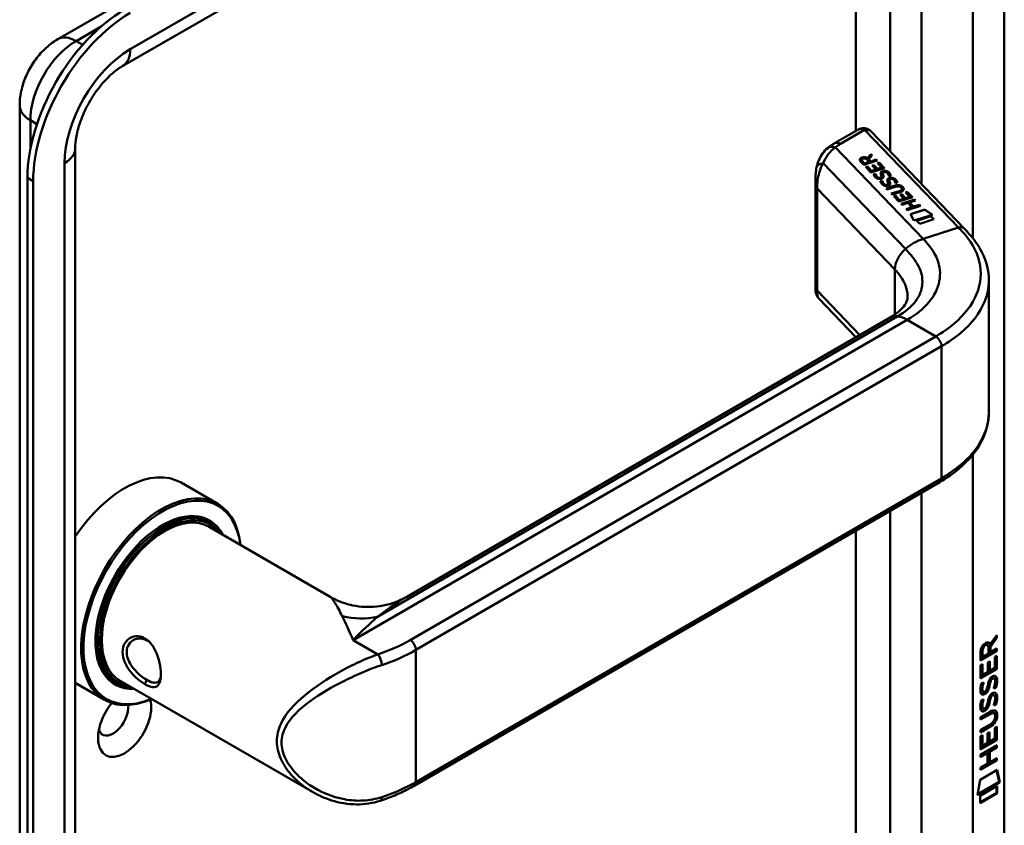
# Model space of a CAD drawing. Header units: millimetres. Extents: x 20 to 833, y 20 to 574.
# Tile 3 of 7: x 350 to 399, y 131 to 171. Entities that reach past the tile are written whole.
import ezdxf

# ---------------------------------------------------------------- set-up
doc = ezdxf.new("R2010")
doc.units = ezdxf.units.MM
doc.header["$LTSCALE"] = 2
doc.layers.add('Sichtbare Kanten(DIN)', color=7, linetype='Continuous', lineweight=50)
doc.layers.add('Sichtbare tangentiale Kanten(DIN)', color=7, linetype='Continuous', lineweight=50)

msp = doc.modelspace()

# ---------------------------------------------------------------- linework, layer by layer
at = {"layer": 'Sichtbare Kanten(DIN)'}
for p, q in [((352.276, 169.586), (390.742, 191.795)), ((355.49, 168.264), (393.957, 190.473)), ((399.138, 123.038), (399.138, 190.317)), ((350.386, 99.033), (350.386, 166.312)), ((391.881, 165.102), (390.733, 164.439)), ((397.155, 160.218), (392.544, 165.021)), ((353.137, 96.91), (353.137, 164.189)), ((392.359, 163.707), (392.536, 163.903)), ((392.359, 163.701), (392.536, 163.896)), ((392.592, 163.845), (392.423, 163.658)), ((392.536, 163.903), (392.592, 163.845)), ((392.536, 163.903), (392.536, 163.896)), ((392.536, 163.896), (392.589, 163.841)), ((392.182, 163.364), (392.013, 163.54)), ((392.072, 163.615), (392.072, 163.608)), ((392.1, 163.561), (392.214, 163.441)), ((392.1, 163.554), (392.214, 163.434)), ((392.849, 163.577), (392.182, 163.364)), ((392.214, 163.441), (392.452, 163.517)), ((392.214, 163.434), (392.452, 163.51)), ((392.214, 163.441), (392.214, 163.434)), ((392.452, 163.517), (392.337, 163.637)), ((392.359, 163.707), (392.359, 163.701)), ((392.423, 163.658), (392.533, 163.543)), ((392.423, 163.658), (392.423, 163.651)), ((392.423, 163.651), (392.533, 163.537)), ((392.452, 163.517), (392.452, 163.51)), ((392.533, 163.543), (392.8, 163.628)), ((392.533, 163.537), (392.8, 163.622)), ((392.533, 163.543), (392.533, 163.537)), ((392.589, 163.334), (392.671, 163.36)), ((392.776, 163.139), (392.589, 163.334)), ((392.594, 163.329), (392.671, 163.354)), ((392.671, 163.36), (392.858, 163.165)), ((392.671, 163.36), (392.671, 163.354)), ((392.671, 163.354), (392.858, 163.159)), ((392.8, 163.628), (392.849, 163.577)), ((392.8, 163.628), (392.8, 163.622)), ((392.8, 163.622), (392.844, 163.575)), ((392.859, 163.456), (392.94, 163.482)), ((393.072, 163.234), (392.859, 163.456)), ((392.864, 163.451), (392.94, 163.475)), ((392.94, 163.482), (393.202, 163.209)), ((392.94, 163.482), (392.94, 163.475)), ((392.94, 163.475), (393.197, 163.208)), ((392.276, 163.266), (392.357, 163.292)), ((392.535, 162.996), (392.276, 163.266)), ((392.281, 163.261), (392.357, 163.285)), ((392.357, 163.292), (392.568, 163.073)), ((392.357, 163.292), (392.357, 163.285)), ((392.357, 163.285), (392.568, 163.066)), ((393.202, 163.209), (392.535, 162.996)), ((392.568, 163.073), (392.776, 163.139)), ((392.568, 163.066), (392.776, 163.133)), ((392.568, 163.073), (392.568, 163.066)), ((392.675, 162.905), (392.767, 162.916)), ((392.676, 162.898), (392.767, 162.91)), ((392.767, 162.916), (392.767, 162.91)), ((392.776, 163.139), (392.776, 163.133)), ((392.858, 163.165), (393.072, 163.234)), ((392.858, 163.159), (393.072, 163.227)), ((392.858, 163.165), (392.858, 163.159)), ((393.072, 163.234), (393.072, 163.227)), ((393.112, 162.955), (393.112, 162.948)), ((393.125, 162.9), (393.125, 162.893)), ((393.14, 162.869), (393.14, 162.863)), ((393.164, 163.008), (393.162, 163.007)), ((350.772, 162.72), (350.772, 95.44)), ((351.054, 162.556), (351.054, 95.277)), ((389.789, 162.654), (389.789, 157.183)), ((392.894, 162.74), (392.898, 162.738)), ((392.894, 162.733), (392.898, 162.732)), ((393.005, 162.562), (393.097, 162.573)), ((393.005, 162.555), (393.097, 162.567)), ((393.064, 162.77), (393.064, 162.763)), ((393.066, 162.787), (393.066, 162.78)), ((393.066, 162.778), (393.066, 162.781)), ((393.066, 162.771), (393.066, 162.775)), ((393.097, 162.573), (393.097, 162.567)), ((393.223, 162.397), (393.227, 162.395)), ((393.223, 162.391), (393.227, 162.389)), ((393.393, 162.427), (393.393, 162.421)), ((393.395, 162.435), (393.395, 162.438)), ((393.395, 162.429), (393.395, 162.432)), ((393.396, 162.444), (393.396, 162.437)), ((393.414, 162.815), (393.414, 162.809)), ((393.441, 162.612), (393.441, 162.605)), ((393.455, 162.557), (393.455, 162.55)), ((393.469, 162.527), (393.469, 162.52)), ((393.494, 162.665), (393.491, 162.664)), ((393.743, 162.472), (393.743, 162.466)), ((393.292, 162.208), (393.675, 162.331)), ((393.34, 162.157), (393.292, 162.208)), ((393.296, 162.203), (393.675, 162.324)), ((393.73, 162.282), (393.34, 162.157)), ((393.542, 161.948), (393.931, 162.072)), ((393.59, 161.897), (393.542, 161.948)), ((393.547, 161.943), (393.931, 162.066)), ((393.974, 162.02), (393.59, 161.897)), ((393.978, 161.888), (394.059, 161.914)), ((394.165, 161.694), (393.978, 161.888)), ((393.982, 161.883), (394.059, 161.908)), ((394.037, 162.242), (394.035, 162.243)), ((394.059, 161.914), (394.246, 161.72)), ((394.059, 161.914), (394.059, 161.908)), ((394.059, 161.908), (394.246, 161.713)), ((394.069, 162.178), (394.069, 162.172)), ((394.247, 162.01), (394.328, 162.036)), ((394.46, 161.788), (394.247, 162.01)), ((394.252, 162.005), (394.328, 162.029)), ((394.328, 162.036), (394.59, 161.763)), ((394.328, 162.036), (394.328, 162.029)), ((394.328, 162.029), (394.585, 161.762)), ((393.664, 161.82), (393.746, 161.846)), ((393.923, 161.55), (393.664, 161.82)), ((393.669, 161.815), (393.746, 161.839)), ((393.746, 161.846), (393.956, 161.627)), ((393.746, 161.846), (393.746, 161.839)), ((393.746, 161.839), (393.956, 161.62)), ((394.59, 161.763), (393.923, 161.55)), ((393.956, 161.627), (394.165, 161.694)), ((393.956, 161.62), (394.165, 161.687)), ((393.956, 161.627), (393.956, 161.62)), ((394.026, 161.443), (394.692, 161.656)), ((394.074, 161.392), (394.026, 161.443)), ((394.031, 161.438), (394.692, 161.65)), ((394.364, 161.485), (394.074, 161.392)), ((394.165, 161.694), (394.165, 161.687)), ((394.246, 161.72), (394.46, 161.788)), ((394.246, 161.713), (394.46, 161.782)), ((394.246, 161.72), (394.246, 161.713)), ((394.566, 161.275), (394.364, 161.485)), ((394.741, 161.606), (394.447, 161.512)), ((394.447, 161.512), (394.649, 161.302)), ((394.447, 161.512), (394.447, 161.505)), ((394.447, 161.505), (394.649, 161.295)), ((394.46, 161.788), (394.46, 161.782)), ((394.649, 161.302), (394.943, 161.396)), ((394.649, 161.295), (394.943, 161.389)), ((394.692, 161.656), (394.741, 161.606)), ((394.692, 161.656), (394.692, 161.65)), ((394.692, 161.65), (394.736, 161.604)), ((394.943, 161.396), (394.991, 161.345)), ((394.943, 161.396), (394.943, 161.389)), ((394.943, 161.389), (394.987, 161.344)), ((394.276, 161.183), (394.566, 161.275)), ((394.325, 161.132), (394.276, 161.183)), ((394.281, 161.178), (394.566, 161.269)), ((394.991, 161.345), (394.325, 161.132)), ((394.495, 160.932), (395.196, 161.156)), ((394.664, 160.611), (394.495, 160.932)), ((394.498, 160.926), (395.196, 161.15)), ((394.566, 161.275), (394.566, 161.269)), ((394.649, 161.302), (394.649, 161.295)), ((395.577, 160.903), (394.664, 160.611)), ((395.196, 161.156), (395.577, 160.903)), ((395.196, 161.156), (395.196, 161.15)), ((395.196, 161.15), (395.57, 160.901)), ((394.808, 160.606), (395.507, 160.83)), ((394.956, 160.453), (394.808, 160.606)), ((394.813, 160.601), (395.507, 160.824)), ((395.655, 160.676), (394.956, 160.453)), ((395.507, 160.83), (395.655, 160.676)), ((395.507, 160.83), (395.507, 160.824)), ((395.507, 160.824), (395.65, 160.675)), ((398.369, 157.611), (398.369, 151.122)), ((389.958, 156.755), (391.794, 154.843)), ((369.555, 142.003), (393.488, 155.821)), ((358.38, 147.647), (360.19, 146.602)), ((369.922, 132.653), (395.944, 147.676)), ((359.634, 145.769), (359.803, 145.671)), ((359.76, 145.465), (365.765, 141.997)), ((398.731, 139.99), (398.408, 139.556)), ((398.435, 139.654), (398.773, 140.107)), ((398.773, 139.965), (398.45, 139.532)), ((398.731, 140.05), (398.731, 139.99)), ((398.731, 139.99), (398.773, 139.965)), ((398.773, 140.107), (398.773, 139.965)), ((398.266, 139.641), (398.308, 139.617)), ((398.351, 139.197), (398.351, 139.487)), ((398.393, 139.678), (398.435, 139.654)), ((398.408, 139.556), (398.45, 139.532)), ((398.408, 139.556), (398.408, 139.279)), ((398.45, 139.532), (398.45, 139.254)), ((398.45, 139.254), (398.773, 139.44)), ((398.773, 139.44), (398.773, 139.316)), ((398.773, 139.316), (397.964, 138.85)), ((397.964, 138.85), (397.965, 139.279)), ((398.73, 139.34), (397.965, 138.899)), ((398.021, 139.346), (398.021, 139.056)), ((398.021, 139.056), (398.063, 139.031)), ((398.064, 139.321), (398.063, 139.031)), ((398.063, 139.031), (398.351, 139.197)), ((398.408, 139.279), (398.45, 139.254)), ((398.674, 139.028), (398.773, 139.085)), ((398.674, 138.49), (398.674, 139.028)), ((398.731, 139.416), (398.73, 139.34)), ((398.73, 139.34), (398.773, 139.316)), ((398.73, 139.06), (398.73, 138.448)), ((398.773, 139.085), (398.772, 138.424)), ((397.964, 138.612), (398.063, 138.669)), ((397.964, 137.957), (397.964, 138.612)), ((398.02, 138.645), (398.02, 138.162)), ((398.063, 138.669), (398.062, 138.137)), ((398.315, 138.283), (398.316, 138.756)), ((398.316, 138.756), (398.414, 138.813)), ((398.372, 138.788), (398.372, 138.365)), ((398.414, 138.813), (398.414, 138.34)), ((398.414, 138.34), (398.674, 138.49)), ((398.73, 138.448), (397.964, 138.006)), ((398.772, 138.424), (397.964, 137.957)), ((398.02, 138.162), (398.062, 138.137)), ((398.062, 138.137), (398.315, 138.283)), ((398.372, 138.365), (398.414, 138.34)), ((398.515, 137.973), (398.512, 137.971)), ((398.515, 137.973), (398.558, 137.949)), ((398.595, 137.98), (398.637, 137.956)), ((398.73, 138.448), (398.772, 138.424)), ((353.137, 137.741), (354.59, 136.902)), ((355.034, 137.801), (355.203, 137.703)), ((355.36, 137.844), (364.884, 132.345)), ((398.012, 137.733), (398.108, 137.755)), ((398.369, 137.647), (398.411, 137.622)), ((398.383, 137.719), (398.425, 137.695)), ((398.435, 137.889), (398.478, 137.864)), ((398.558, 137.949), (398.555, 137.947)), ((398.674, 137.52), (398.716, 137.495)), ((364.885, 137.425), (364.885, 137.425)), ((398.026, 137.354), (398.028, 137.35)), ((398.053, 137.32), (398.095, 137.296)), ((398.068, 137.33), (398.07, 137.325)), ((398.261, 137.41), (398.264, 137.417)), ((398.435, 137.057), (398.477, 137.032)), ((398.515, 137.141), (398.512, 137.139)), ((398.515, 137.141), (398.557, 137.117)), ((398.557, 137.117), (398.554, 137.115)), ((398.594, 137.148), (398.637, 137.124)), ((398.012, 136.901), (398.108, 136.923)), ((398.025, 136.522), (398.027, 136.518)), ((398.261, 136.578), (398.264, 136.585)), ((398.368, 136.814), (398.411, 136.79)), ((398.382, 136.887), (398.425, 136.863)), ((398.673, 136.688), (398.716, 136.663)), ((397.962, 136.046), (398.428, 136.314)), ((398.392, 136.219), (397.962, 135.972)), ((398.435, 136.195), (397.962, 135.923)), ((397.962, 135.923), (397.962, 136.046)), ((398.052, 136.488), (398.095, 136.464)), ((398.067, 136.498), (398.069, 136.493)), ((398.586, 136.26), (398.629, 136.235)), ((398.684, 136.082), (398.684, 136.085)), ((397.962, 135.414), (398.434, 135.686)), ((398.385, 135.583), (397.962, 135.34)), ((398.427, 135.559), (397.962, 135.291)), ((398.672, 135.52), (398.77, 135.577)), ((398.728, 135.552), (398.727, 134.94)), ((398.77, 135.577), (398.77, 134.915)), ((397.961, 134.449), (397.962, 135.104)), ((397.962, 135.291), (397.962, 135.414)), ((397.962, 135.104), (398.06, 135.161)), ((398.018, 135.136), (398.018, 134.654)), ((398.06, 135.161), (398.06, 134.629)), ((398.313, 135.248), (398.412, 135.305)), ((398.313, 134.775), (398.313, 135.248)), ((398.369, 135.28), (398.369, 134.856)), ((398.412, 135.305), (398.412, 134.832)), ((398.671, 134.982), (398.672, 135.52)), ((398.727, 134.94), (397.961, 134.498)), ((398.77, 134.915), (397.961, 134.449)), ((397.961, 134.19), (398.769, 134.656)), ((398.018, 134.654), (398.06, 134.629)), ((398.06, 134.629), (398.313, 134.775)), ((398.369, 134.856), (398.412, 134.832)), ((398.727, 134.557), (398.371, 134.352)), ((398.412, 134.832), (398.671, 134.982)), ((398.727, 134.94), (398.77, 134.915)), ((398.727, 134.631), (398.727, 134.557)), ((398.727, 134.557), (398.769, 134.533)), ((398.769, 134.656), (398.769, 134.533)), ((398.27, 134.294), (397.961, 134.115)), ((398.312, 134.269), (397.961, 134.067)), ((397.961, 134.067), (397.961, 134.19)), ((398.27, 134.294), (398.312, 134.269)), ((398.312, 133.76), (398.312, 134.269)), ((398.371, 134.352), (398.37, 133.843)), ((398.371, 134.352), (398.413, 134.327)), ((398.769, 134.533), (398.413, 134.327)), ((398.413, 134.327), (398.413, 133.818)), ((398.726, 133.925), (397.96, 133.483)), ((398.769, 133.9), (397.96, 133.434)), ((397.96, 133.558), (398.312, 133.76)), ((398.37, 133.843), (398.413, 133.818)), ((398.413, 133.818), (398.769, 134.024)), ((398.726, 133.999), (398.726, 133.925)), ((398.726, 133.925), (398.769, 133.9)), ((398.769, 134.024), (398.769, 133.9)), ((397.94, 132.951), (398.79, 133.441)), ((397.96, 133.434), (397.96, 133.558)), ((398.757, 133.422), (398.875, 132.842)), ((398.79, 133.441), (398.917, 132.818)), ((397.81, 132.179), (397.94, 132.951)), ((398.917, 132.818), (397.81, 132.179)), ((398.875, 132.842), (397.819, 132.234)), ((397.94, 132.161), (398.788, 132.65)), ((398.745, 132.625), (398.745, 132.301)), ((398.788, 132.65), (398.787, 132.277)), ((398.875, 132.842), (398.917, 132.818)), ((398.745, 132.301), (397.94, 131.837)), ((398.787, 132.277), (397.94, 131.788)), ((397.94, 131.788), (397.94, 132.161)), ((398.745, 132.301), (398.787, 132.277))]:
    msp.add_line(p, q, dxfattribs=at)
for centre, major_axis, ratio, start_param, end_param in [((355.58, 165.496), (-3.4, -5.889), 0.57735, 3.926991, 5.497787), ((355.863, 165.333), (-3.4, -5.889), 0.57735, 3.926991, 5.497787), ((392.081, 164.524), (0.076, -0.62), 0.711531, 3.432786, 3.435595), ((392.474, 163.545), (-0.402, 0.079), 0.327189, 5.747132, 6.719877), ((392.474, 163.538), (-0.402, 0.079), 0.327189, 0.064188, 0.436691), ((392.16, 163.43), (0.291, 0.194), 0.851523, 0.416586, 1.247393), ((392.16, 163.423), (0.291, 0.194), 0.851523, 0.416586, 1.247393), ((393.229, 162.732), (0.036, -0.282), 0.791174, 2.749903, 3.271291), ((392.786, 163.253), (0.188, -0.522), 0.372865, 5.863656, 5.924616), ((392.786, 163.247), (0.188, -0.522), 0.372865, 5.863656, 5.924616), ((392.965, 162.903), (-0.024, -0.177), 0.940158, 6.012779, 6.473073), ((392.965, 162.896), (-0.024, -0.177), 0.940158, 6.012779, 6.473073), ((393.049, 162.777), (-0.0068, -0.0258), 0.611199, 1.463345, 1.771423), ((393.049, 162.77), (-0.0068, -0.0258), 0.611199, 1.463345, 1.771423), ((393.103, 162.95), (-0.198, 0.562), 0.357801, 2.741501, 2.800642), ((393.103, 162.944), (-0.198, 0.562), 0.357801, 2.741501, 2.800642), ((393.295, 162.561), (0.027, 0.178), 0.935563, 2.890878, 3.348709), ((393.295, 162.555), (0.027, 0.178), 0.935563, 2.890878, 3.348709), ((393.378, 162.434), (0.0068, 0.0258), 0.611199, 4.604937, 4.913015), ((393.378, 162.427), (0.0068, 0.0258), 0.611199, 4.604937, 4.913015), ((393.558, 162.389), (-0.036, 0.282), 0.791755, 5.890904, 6.412597), ((393.39, 161.416), (0.7, 0.879), 0.508581, 6.215857, 6.934321), ((393.39, 161.41), (0.7, 0.879), 0.508581, 6.215857, 6.934321), ((386.005, 163.16), (8.063, -0.989), 0.081551, 6.108, 6.382933), ((386.005, 163.154), (8.063, -0.989), 0.081551, 6.108, 6.293185), ((392.479, 162.365), (1.686, -0.201), 0.222741, 5.829043, 6.547383), ((392.479, 162.358), (1.686, -0.201), 0.222741, 0.035067, 0.264197), ((394.188, 154.608), (-0.7, 1.212), 0.57735, 6.279195, 6.283185), ((355.58, 142.797), (2.8, 4.85), 0.57735, 0, 1.450145), ((357.39, 141.752), (2.8, 4.85), 0.57735, 5.616239, 10.091724), ((357.447, 141.719), (-2.76, -4.78), 0.57735, 2.493276, 6.931502), ((395.744, 148.023), (0.2, -0.346), 0.57735, 0, 0.006219), ((357.447, 141.719), (2.34, 4.053), 0.57735, 5.935521, 9.772443), ((357.503, 141.687), (2.3, 3.984), 0.57735, 5.987222, 9.720741), ((357.56, 141.654), (-2.2, -3.811), 0.57735, 3.141593, 6.283185), ((357.56, 141.654), (-2.26, -3.914), 0.57735, 2.910651, 6.514127), ((357.418, 141.736), (2.32, 4.018), 0.57735, 6.027433, 7.064282), ((357.334, 141.785), (2.3, 3.984), 0.57735, 0, 0.220052), ((357.277, 141.817), (2.32, 4.018), 0.57735, 6.145982, 6.252702), ((357.418, 141.736), (-2.32, -4.018), 0.57735, 5.502088, 6.538938), ((398.355, 139.286), (-0.175, 0.346), 0.819444, 0.044165, 1.01691), ((398.397, 139.261), (-0.175, 0.346), 0.819444, 0.044165, 1.01691), ((398.003, 139.008), (-0.368, -0.732), 0.34929, 2.798951, 3.629759), ((397.961, 139.032), (-0.368, -0.732), 0.34929, 2.798951, 3.03581), ((355.863, 142.634), (1.91, 3.308), 0.57735, 3.784705, 3.784751), ((355.863, 142.634), (1.91, 3.308), 0.57735, 3.867347, 3.867367), ((357.334, 141.785), (-2.3, -3.984), 0.57735, 6.063133, 6.283185), ((357.22, 141.85), (-1.91, -3.308), 0.57735, 0.237024, 0.237107), ((398.329, 137.315), (-0.258, -0.67), 0.280159, 3.097672, 3.459563), ((398.371, 137.29), (-0.258, -0.67), 0.280159, 2.938175, 3.459563), ((357.277, 141.817), (-2.32, -4.018), 0.57735, 0.030483, 0.137203), ((357.277, 141.817), (-2.32, -4.018), 0.57735, 0.558637, 0.558683), ((357.56, 141.654), (-2.2, -3.811), 0.57735, 0.463638, 0.463742), ((357.56, 141.654), (-2.26, -3.914), 0.57735, 0.516851, 0.516919), ((357.503, 141.687), (2.3, 3.984), 0.57735, 3.689481, 3.689522), ((357.447, 141.719), (2.34, 4.053), 0.57735, 3.718053, 3.718072), ((357.447, 141.719), (2.34, 4.053), 0.57735, 3.896275, 3.896288), ((357.503, 141.687), (2.3, 3.984), 0.57735, 3.878564, 3.878577), ((357.56, 141.654), (-2.26, -3.914), 0.57735, 0.718717, 0.71873), ((398.384, 138.577), (-0.327, -1.256), 0.153171, 6.026615, 6.087575), ((398.236, 137.735), (-0.178, -0.418), 0.325758, 6.002571, 6.243644), ((398.426, 138.553), (-0.327, -1.256), 0.153171, 6.026615, 6.087575), ((398.279, 137.711), (-0.178, -0.418), 0.325758, 6.002571, 6.462865), ((398.245, 137.408), (-0.0284, -0.0613), 0.214041, 1.386578, 1.694656), ((398.329, 136.483), (-0.258, -0.669), 0.280374, 3.097643, 3.459802), ((398.371, 136.459), (-0.258, -0.669), 0.280374, 2.938109, 3.459802), ((355.58, 135.775), (-0.93, -1.611), 0.57735, 4.427919, 8.907471), ((355.014, 136.102), (-0.53, -0.918), 0.57735, 5.827281, 8.770136), ((398.407, 137.84), (-0.352, -1.35), 0.146604, 6.036999, 6.09614), ((398.238, 136.908), (-0.18, -0.422), 0.324198, 6.004367, 6.244154), ((398.45, 137.815), (-0.352, -1.35), 0.146604, 6.036999, 6.09614), ((398.244, 136.576), (-0.0284, -0.0613), 0.214041, 1.386578, 1.694656), ((398.28, 136.883), (-0.18, -0.422), 0.324198, 6.004367, 6.462199), ((397.306, 136.49), (1.388, -0.568), 0.642788, 5.820817, 6.539156), ((397.348, 136.465), (1.388, -0.568), 0.642788, 5.820817, 6.539156), ((397.347, 134.164), (1.355, 2.199), 0.216474, 5.945573, 6.664037), ((392.056, 138.734), (6.595, -2.821), 0.235363, 6.108423, 6.383356), ((397.305, 134.188), (1.355, 2.199), 0.216474, 5.945573, 6.245566), ((368.118, 132.292), (0.125, -0.38), 0.405066, 6.28053, 6.283185)]:
    msp.add_ellipse(centre, major_axis=major_axis, ratio=ratio, start_param=start_param, end_param=end_param, dxfattribs=at)
for points, knots in [([(350.386, 166.312), (350.386, 166.595), (350.423, 166.862), (350.546, 167.372), (350.633, 167.615), (350.848, 168.08), (350.976, 168.302), (351.271, 168.72), (351.438, 168.917), (351.818, 169.279), (352.031, 169.444), (352.276, 169.586)], [3.141593, 3.141593, 3.141593, 3.141593, 3.455752, 3.455752, 3.769911, 3.769911, 4.08407, 4.08407, 4.39823, 4.39823, 4.712389, 4.712389, 4.712389, 4.712389]), ([(353.137, 164.189), (353.137, 164.36), (353.155, 164.561), (353.238, 165.016), (353.307, 165.271), (353.499, 165.806), (353.624, 166.087), (353.922, 166.635), (354.096, 166.902), (354.466, 167.386), (354.662, 167.602), (355.043, 167.959), (355.228, 168.101), (355.428, 168.228), (355.459, 168.247), (355.49, 168.264)], [3.141593, 3.141593, 3.141593, 3.141593, 3.374304, 3.374304, 3.622285, 3.622285, 3.88278, 3.88278, 4.148781, 4.148781, 4.411918, 4.411918, 4.663938, 4.663938, 4.712389, 4.712389, 4.712389, 4.712389]), ([(391.896, 165.11), (391.955, 165.142), (392.02, 165.166), (392.153, 165.186), (392.221, 165.183), (392.33, 165.159), (392.375, 165.142), (392.415, 165.119)], [0.0040353, 0.0040353, 0.0040353, 0.0040353, 0.0551146, 0.0551146, 0.1050799, 0.1050799, 0.1401043, 0.1401043, 0.1401043, 0.1401043]), ([(392.422, 165.116), (392.43, 165.111), (392.439, 165.106), (392.455, 165.095), (392.463, 165.09), (392.48, 165.078), (392.488, 165.072), (392.504, 165.058), (392.512, 165.051), (392.528, 165.037), (392.536, 165.029), (392.544, 165.021)], [6.2831853, 6.2831853, 6.2831853, 6.2831853, 6.3390358, 6.3390358, 6.3948864, 6.3948864, 6.4507369, 6.4507369, 6.5065875, 6.5065875, 6.562438, 6.562438, 6.562438, 6.562438]), ([(390.733, 164.439), (390.709, 164.425), (390.685, 164.41), (390.637, 164.381), (390.613, 164.365), (390.566, 164.334), (390.543, 164.318), (390.498, 164.286), (390.476, 164.269), (390.432, 164.235), (390.41, 164.217), (390.389, 164.2)], [1.5707963, 1.5707963, 1.5707963, 1.5707963, 1.6075273, 1.6075273, 1.6442583, 1.6442583, 1.6809892, 1.6809892, 1.7177202, 1.7177202, 1.7544512, 1.7544512, 1.7544512, 1.7544512]), ([(389.846, 163.248), (389.9, 163.491), (389.998, 163.727), (390.213, 164.028), (390.297, 164.121), (390.392, 164.201)], [0.0015646, 0.0015646, 0.0015646, 0.0015646, 0.2083672, 0.2083672, 0.3123498, 0.3123498, 0.3123498, 0.3123498]), ([(389.789, 162.659), (389.789, 162.756), (389.792, 162.85), (389.809, 163.045), (389.823, 163.145), (389.844, 163.242)], [0, 0, 0, 0, 0.0730731, 0.0730731, 0.1547695, 0.1547695, 0.1547695, 0.1547695]), ([(393.73, 162.282), (393.765, 162.293), (393.804, 162.303), (393.866, 162.308), (393.887, 162.308), (393.929, 162.302), (393.948, 162.298), (393.985, 162.283), (394.001, 162.273), (394.023, 162.256), (394.029, 162.25), (394.035, 162.243)], [0, 0, 0, 0, 0.03013076, 0.03013076, 0.04643109, 0.04643109, 0.06207275, 0.06207275, 0.07997439, 0.07997439, 0.08929735, 0.08929735, 0.08929735, 0.08929735]), ([(397.153, 160.219), (397.493, 159.865), (397.821, 159.468), (398.252, 158.607), (398.369, 158.13), (398.369, 157.661)], [0, 0, 0, 0, 0.524809, 0.524809, 1.083324, 1.083324, 1.083324, 1.083324]), ([(389.944, 156.771), (389.906, 156.813), (389.874, 156.862), (389.822, 156.969), (389.804, 157.03), (389.793, 157.105), (389.792, 157.122), (389.789, 157.154), (389.789, 157.17), (389.789, 157.183)], [0.0060466, 0.0060466, 0.0060466, 0.0060466, 0.0491455, 0.0491455, 0.0963796, 0.0963796, 0.1101604, 0.1101604, 0.1244781, 0.1244781, 0.1244781, 0.1244781]), ([(393.491, 155.823), (393.713, 155.951), (393.893, 156.088), (394.136, 156.323), (394.207, 156.421), (394.322, 156.639), (394.342, 156.715), (394.344, 156.849)], [0, 0, 0, 0, 0.2677204, 0.2677204, 0.5230451, 0.5230451, 0.8468076, 0.8468076, 0.8468076, 0.8468076]), ([(398.37, 151.126), (398.37, 150.633), (398.24, 150.133), (397.749, 149.192), (397.373, 148.742), (396.62, 148.107), (396.3, 147.883), (395.95, 147.68)], [0, 0, 0, 0, 0.585187, 0.585187, 1.190523, 1.190523, 1.555952, 1.555952, 1.555952, 1.555952]), ([(365.765, 141.997), (366.06, 141.828), (366.396, 141.692), (367.119, 141.514), (367.517, 141.478), (368.331, 141.532), (368.755, 141.634), (369.284, 141.858), (369.423, 141.927), (369.555, 142.003)], [0, 0, 0, 0, 0.28372, 0.28372, 0.592354, 0.592354, 0.928092, 0.928092, 1.052974, 1.052974, 1.052974, 1.052974]), ([(356.588, 137.671), (356.731, 137.588), (356.993, 137.488), (357.254, 137.573), (357.384, 137.896), (357.384, 138.601), (357.124, 139.474), (356.601, 139.989), (355.977, 140.136), (355.466, 139.708), (355.468, 139.046), (355.615, 138.685), (355.928, 138.168), (356.302, 137.836), (356.588, 137.671), (356.588, 137.671), (356.588, 137.671), (356.588, 137.671)], [-2.115042, -2.115042, -2.115042, -2.115042, -1.963993, -1.812917, -1.66184, -1.510764, -1.208611, -1.057535, -0.906458, -0.604306, -0.453229, -0.339922, -0.302153, 0, 0, 0, 0.000028, 0.000028, 0.000028, 0.000028]), ([(356.688, 137.885), (356.688, 137.885), (356.688, 137.885), (356.688, 137.885), (356.433, 138.032), (356.132, 138.288), (355.93, 138.581), (355.905, 138.618), (355.881, 138.655), (355.859, 138.692), (355.793, 138.805), (355.743, 138.922), (355.714, 139.038), (355.676, 139.192), (355.676, 139.344), (355.714, 139.476), (355.791, 139.741), (356.024, 139.926), (356.288, 139.942), (356.42, 139.951), (356.56, 139.918), (356.688, 139.845), (356.751, 139.808), (356.811, 139.762), (356.867, 139.707)], [2.115042, 2.115042, 2.115042, 2.115042, 2.11507, 2.11507, 2.11507, 2.417222, 2.417222, 2.417222, 2.454991, 2.454991, 2.454991, 2.568299, 2.568299, 2.568299, 2.719375, 2.719375, 2.719375, 3.021528, 3.021528, 3.021528, 3.172604, 3.172604, 3.172604, 3.247176, 3.247176, 3.247176, 3.247176]), ([(357.379, 138.185), (357.376, 138.149), (357.373, 138.115), (357.368, 138.083), (357.349, 137.962), (357.312, 137.871), (357.256, 137.815), (357.199, 137.76), (357.123, 137.739), (357.028, 137.752), (356.932, 137.764), (356.816, 137.811), (356.688, 137.885)], [3.7372554, 3.7372554, 3.7372554, 3.7372554, 3.7769099, 3.7769099, 3.7769099, 3.9279863, 3.9279863, 3.9279863, 4.0790627, 4.0790627, 4.0790627, 4.2301115, 4.2301115, 4.2301115, 4.2301115]), ([(398.512, 137.139), (398.503, 137.134), (398.494, 137.129), (398.486, 137.122), (398.478, 137.116), (398.471, 137.109), (398.464, 137.101), (398.454, 137.089), (398.444, 137.074), (398.435, 137.057)], [-0.03589506, -0.03589506, -0.03589506, -0.03589506, -0.0248626, -0.0248626, -0.0248626, -0.0151145, -0.0151145, -0.0151145, 0, 0, 0, 0]), ([(398.586, 136.26), (398.584, 136.261), (398.581, 136.262), (398.561, 136.271), (398.541, 136.273), (398.48, 136.264), (398.435, 136.244), (398.392, 136.219)], [-0.07338123, -0.07338123, -0.07338123, -0.07338123, -0.06964663, -0.06964663, -0.04519613, -0.04519613, 0, 0, 0, 0]), ([(398.684, 136.085), (398.684, 136.101), (398.683, 136.116), (398.678, 136.157), (398.672, 136.182), (398.651, 136.219), (398.638, 136.232), (398.604, 136.247), (398.584, 136.248), (398.522, 136.24), (398.477, 136.22), (398.435, 136.195)], [-0.133946, -0.133946, -0.133946, -0.133946, -0.1199616, -0.1199616, -0.0931091, -0.0931091, -0.0696466, -0.0696466, -0.0451961, -0.0451961, 0, 0, 0, 0]), ([(369.922, 132.653), (369.821, 132.595), (369.718, 132.538), (369.507, 132.429), (369.399, 132.376), (369.179, 132.273), (369.067, 132.224), (368.838, 132.128), (368.722, 132.083), (368.486, 131.995), (368.365, 131.952), (368.244, 131.912)], [1.5707963, 1.5707963, 1.5707963, 1.5707963, 1.6240551, 1.6240551, 1.6773139, 1.6773139, 1.7305727, 1.7305727, 1.7838315, 1.7838315, 1.8370903, 1.8370903, 1.8370903, 1.8370903]), ([(368.243, 131.912), (367.863, 131.787), (367.462, 131.727), (366.646, 131.732), (366.224, 131.804), (365.497, 132.033), (365.181, 132.173), (364.886, 132.344)], [0, 0, 0, 0, 0.3227117, 0.3227117, 0.6648674, 0.6648674, 0.9427281, 0.9427281, 0.9427281, 0.9427281])]:
    msp.add_open_spline(points, degree=3, knots=knots, dxfattribs=at)
for points in [[(392.013, 163.54), (391.959, 163.601), (391.953, 163.681), (392.096, 163.726)], [(391.978, 163.615), (391.979, 163.654), (392.012, 163.693), (392.096, 163.72)], [(392.337, 163.637), (392.302, 163.673), (392.239, 163.711), (392.142, 163.68)], [(392.679, 162.878), (392.677, 162.886), (392.675, 162.905), (392.675, 162.905)], [(392.716, 162.799), (392.702, 162.819), (392.685, 162.85), (392.679, 162.878)], [(392.767, 162.916), (392.767, 162.916), (392.782, 162.863), (392.791, 162.842)], [(392.767, 162.91), (392.767, 162.91), (392.782, 162.857), (392.791, 162.836)], [(392.791, 162.842), (392.809, 162.803), (392.837, 162.773), (392.878, 162.748)], [(392.791, 162.836), (392.809, 162.797), (392.837, 162.766), (392.878, 162.742)], [(393.041, 162.864), (393.013, 162.92), (393.01, 162.956), (393.021, 162.989)], [(393.015, 162.95), (393.015, 162.962), (393.017, 162.972), (393.021, 162.983)], [(393.021, 162.989), (393.028, 163.011), (393.049, 163.031), (393.088, 163.047)], [(393.021, 162.983), (393.028, 163.005), (393.049, 163.024), (393.088, 163.041)], [(393.066, 162.781), (393.068, 162.801), (393.06, 162.827), (393.041, 162.864)], [(393.088, 163.047), (393.15, 163.074), (393.229, 163.081), (393.315, 163.053)], [(393.088, 163.041), (393.15, 163.067), (393.229, 163.075), (393.315, 163.047)], [(393.114, 162.971), (393.109, 162.954), (393.112, 162.931), (393.125, 162.9)], [(393.112, 162.948), (393.112, 162.933), (393.116, 162.915), (393.125, 162.893)], [(393.162, 163.007), (393.133, 162.998), (393.12, 162.988), (393.114, 162.971)], [(393.125, 162.9), (393.127, 162.895), (393.14, 162.87), (393.14, 162.869)], [(393.125, 162.893), (393.127, 162.889), (393.14, 162.863), (393.14, 162.863)], [(393.14, 162.869), (393.158, 162.833), (393.165, 162.806), (393.165, 162.782)], [(393.14, 162.863), (393.157, 162.828), (393.164, 162.802), (393.165, 162.778)], [(393.394, 162.898), (393.367, 162.948), (393.331, 162.985), (393.281, 163.003)], [(393.315, 163.053), (393.364, 163.037), (393.405, 163.012), (393.44, 162.976)], [(393.315, 163.047), (393.364, 163.031), (393.405, 163.005), (393.44, 162.969)], [(393.414, 162.809), (393.414, 162.809), (393.417, 162.855), (393.394, 162.898)], [(393.44, 162.976), (393.451, 162.964), (393.46, 162.952), (393.471, 162.939)], [(393.44, 162.969), (393.451, 162.958), (393.46, 162.945), (393.471, 162.932)], [(393.471, 162.939), (393.506, 162.892), (393.512, 162.836), (393.511, 162.825)], [(393.471, 162.932), (393.502, 162.892), (393.51, 162.844), (393.511, 162.825)], [(389.789, 162.659), (389.789, 162.657), (389.789, 162.656), (389.789, 162.654)], [(392.838, 162.696), (392.786, 162.722), (392.749, 162.751), (392.716, 162.799)], [(393.028, 162.676), (392.972, 162.664), (392.899, 162.666), (392.838, 162.696)], [(392.973, 162.725), (393.015, 162.728), (393.054, 162.747), (393.064, 162.77)], [(392.973, 162.718), (393.015, 162.721), (393.054, 162.74), (393.064, 162.763)], [(393.008, 162.535), (393.007, 162.543), (393.005, 162.562), (393.005, 162.562)], [(393.045, 162.456), (393.032, 162.476), (393.014, 162.507), (393.008, 162.535)], [(393.066, 162.686), (393.042, 162.679), (393.036, 162.678), (393.028, 162.676)], [(393.167, 162.353), (393.115, 162.379), (393.078, 162.408), (393.045, 162.456)], [(393.165, 162.782), (393.165, 162.745), (393.14, 162.709), (393.066, 162.686)], [(393.066, 162.775), (393.066, 162.776), (393.066, 162.778), (393.066, 162.78)], [(393.097, 162.573), (393.097, 162.573), (393.111, 162.521), (393.121, 162.499)], [(393.097, 162.567), (393.097, 162.567), (393.111, 162.514), (393.121, 162.493)], [(393.121, 162.499), (393.138, 162.461), (393.166, 162.43), (393.208, 162.405)], [(393.121, 162.493), (393.138, 162.454), (393.166, 162.423), (393.208, 162.399)], [(393.357, 162.333), (393.301, 162.321), (393.229, 162.323), (393.167, 162.353)], [(393.302, 162.382), (393.344, 162.385), (393.383, 162.404), (393.393, 162.427)], [(393.302, 162.375), (393.344, 162.378), (393.383, 162.397), (393.393, 162.421)], [(393.37, 162.521), (393.342, 162.577), (393.339, 162.613), (393.35, 162.646)], [(393.344, 162.607), (393.344, 162.619), (393.346, 162.629), (393.35, 162.64)], [(393.35, 162.646), (393.357, 162.668), (393.378, 162.688), (393.417, 162.704)], [(393.35, 162.64), (393.357, 162.662), (393.378, 162.681), (393.417, 162.698)], [(393.395, 162.438), (393.397, 162.458), (393.389, 162.484), (393.37, 162.521)], [(393.494, 162.439), (393.495, 162.402), (393.47, 162.366), (393.395, 162.343)], [(393.395, 162.432), (393.395, 162.433), (393.396, 162.435), (393.396, 162.437)], [(393.511, 162.825), (393.506, 162.824), (393.414, 162.809), (393.414, 162.809)], [(393.417, 162.704), (393.479, 162.731), (393.558, 162.739), (393.644, 162.71)], [(393.417, 162.698), (393.479, 162.724), (393.558, 162.732), (393.644, 162.704)], [(393.443, 162.628), (393.438, 162.611), (393.442, 162.588), (393.455, 162.557)], [(393.441, 162.605), (393.441, 162.591), (393.445, 162.572), (393.455, 162.55)], [(393.491, 162.664), (393.462, 162.655), (393.449, 162.645), (393.443, 162.628)], [(393.455, 162.557), (393.457, 162.552), (393.469, 162.527), (393.469, 162.527)], [(393.455, 162.55), (393.457, 162.546), (393.469, 162.52), (393.469, 162.52)], [(393.469, 162.527), (393.487, 162.49), (393.494, 162.463), (393.494, 162.439)], [(393.469, 162.52), (393.487, 162.485), (393.494, 162.459), (393.494, 162.435)], [(393.723, 162.555), (393.696, 162.605), (393.66, 162.642), (393.61, 162.661)], [(393.644, 162.71), (393.693, 162.694), (393.734, 162.669), (393.769, 162.633)], [(393.644, 162.704), (393.693, 162.688), (393.734, 162.662), (393.769, 162.626)], [(393.743, 162.466), (393.743, 162.466), (393.746, 162.512), (393.723, 162.555)], [(393.84, 162.482), (393.835, 162.481), (393.743, 162.466), (393.743, 162.466)], [(393.769, 162.633), (393.78, 162.621), (393.79, 162.609), (393.8, 162.596)], [(393.769, 162.626), (393.78, 162.615), (393.79, 162.603), (393.8, 162.589)], [(393.8, 162.596), (393.836, 162.549), (393.842, 162.493), (393.84, 162.482)], [(393.8, 162.589), (393.831, 162.549), (393.839, 162.501), (393.84, 162.482)], [(393.395, 162.343), (393.371, 162.336), (393.366, 162.335), (393.357, 162.333)], [(398.369, 157.654), (398.369, 157.656), (398.369, 157.658), (398.369, 157.661)], [(389.789, 157.184), (389.789, 157.184), (389.789, 157.184), (389.789, 157.183)], [(365.765, 141.997), (365.765, 141.997), (365.765, 141.997), (365.765, 141.997)], [(397.965, 139.279), (397.969, 139.425), (398.035, 139.614), (398.208, 139.714)], [(398.266, 139.641), (398.244, 139.654), (398.213, 139.652), (398.167, 139.625)], [(398.351, 139.487), (398.351, 139.577), (398.327, 139.669), (398.209, 139.601)], [(398.408, 137.913), (398.434, 137.964), (398.471, 138.009), (398.522, 138.046)], [(398.512, 137.971), (398.478, 137.951), (398.456, 137.929), (398.435, 137.889)], [(398.522, 138.046), (398.603, 138.106), (398.683, 138.119), (398.738, 138.047)], [(398.678, 138.092), (398.684, 138.086), (398.69, 138.079), (398.696, 138.072)], [(398.696, 138.072), (398.727, 138.031), (398.742, 137.968), (398.742, 137.88)], [(398.738, 138.047), (398.769, 138.006), (398.784, 137.944), (398.784, 137.856)], [(397.956, 137.479), (397.961, 137.527), (397.972, 137.602), (397.992, 137.67)], [(397.992, 137.67), (397.998, 137.689), (398.012, 137.733), (398.012, 137.733)], [(398.022, 137.603), (398.004, 137.51), (398.002, 137.436), (398.019, 137.375)], [(398.056, 137.743), (398.045, 137.702), (398.028, 137.636), (398.022, 137.603)], [(398.064, 137.578), (398.046, 137.485), (398.044, 137.411), (398.061, 137.35)], [(398.108, 137.755), (398.108, 137.755), (398.074, 137.629), (398.064, 137.578)], [(398.264, 137.417), (398.284, 137.464), (398.3, 137.527), (398.315, 137.616)], [(398.315, 137.616), (398.339, 137.75), (398.368, 137.835), (398.408, 137.913)], [(398.369, 137.647), (398.354, 137.559), (398.336, 137.495), (398.315, 137.438)], [(398.411, 137.622), (398.396, 137.535), (398.378, 137.471), (398.357, 137.413)], [(398.383, 137.719), (398.381, 137.708), (398.369, 137.647), (398.369, 137.647)], [(398.435, 137.889), (398.412, 137.84), (398.395, 137.776), (398.383, 137.719)], [(398.425, 137.695), (398.423, 137.684), (398.412, 137.623), (398.411, 137.622)], [(398.478, 137.864), (398.458, 137.824), (398.441, 137.769), (398.425, 137.695)], [(398.555, 137.947), (398.52, 137.927), (398.499, 137.904), (398.478, 137.864)], [(398.612, 137.463), (398.612, 137.463), (398.656, 137.571), (398.673, 137.674)], [(398.716, 137.495), (398.711, 137.493), (398.612, 137.463), (398.612, 137.463)], [(398.674, 137.52), (398.671, 137.519), (398.65, 137.512), (398.628, 137.505)], [(398.673, 137.674), (398.692, 137.794), (398.692, 137.884), (398.662, 137.931)], [(398.738, 137.791), (398.729, 137.678), (398.684, 137.544), (398.674, 137.52)], [(398.78, 137.766), (398.772, 137.653), (398.727, 137.52), (398.716, 137.495)], [(398.742, 137.88), (398.742, 137.852), (398.74, 137.823), (398.738, 137.791)], [(398.784, 137.856), (398.784, 137.828), (398.782, 137.799), (398.78, 137.766)], [(397.977, 137.23), (397.952, 137.294), (397.944, 137.365), (397.956, 137.479)], [(398.136, 137.171), (398.072, 137.145), (398.007, 137.155), (397.977, 137.23)], [(398.093, 137.195), (398.063, 137.183), (398.032, 137.179), (398.005, 137.186)], [(398.137, 137.216), (398.108, 137.2), (398.103, 137.199), (398.093, 137.195)], [(398.128, 137.289), (398.169, 137.294), (398.223, 137.336), (398.253, 137.391)], [(398.179, 137.192), (398.151, 137.176), (398.145, 137.174), (398.136, 137.171)], [(398.315, 137.438), (398.282, 137.35), (398.227, 137.267), (398.137, 137.216)], [(398.357, 137.413), (398.324, 137.326), (398.269, 137.242), (398.179, 137.192)], [(398.315, 136.784), (398.339, 136.918), (398.368, 137.003), (398.408, 137.081)], [(398.435, 137.057), (398.415, 137.016), (398.398, 136.961), (398.382, 136.887)], [(398.408, 137.081), (398.434, 137.132), (398.471, 137.177), (398.521, 137.214)], [(398.477, 137.032), (398.457, 136.992), (398.44, 136.936), (398.425, 136.863)], [(398.554, 137.115), (398.52, 137.095), (398.498, 137.072), (398.477, 137.032)], [(398.521, 137.214), (398.603, 137.274), (398.683, 137.287), (398.738, 137.215)], [(398.672, 136.842), (398.692, 136.962), (398.691, 137.052), (398.661, 137.099)], [(398.677, 137.26), (398.683, 137.254), (398.689, 137.247), (398.695, 137.24)], [(398.695, 137.24), (398.726, 137.199), (398.741, 137.136), (398.741, 137.048)], [(398.741, 137.048), (398.741, 137.02), (398.739, 136.991), (398.737, 136.959)], [(398.738, 137.215), (398.769, 137.174), (398.784, 137.112), (398.784, 137.024)], [(398.784, 137.024), (398.784, 136.996), (398.782, 136.967), (398.779, 136.934)], [(397.977, 136.398), (397.951, 136.462), (397.943, 136.533), (397.955, 136.647)], [(397.955, 136.647), (397.96, 136.695), (397.972, 136.77), (397.992, 136.838)], [(397.992, 136.838), (397.997, 136.857), (398.012, 136.901), (398.012, 136.901)], [(398.021, 136.771), (398.003, 136.678), (398.001, 136.604), (398.018, 136.543)], [(398.055, 136.911), (398.045, 136.87), (398.028, 136.804), (398.021, 136.771)], [(398.064, 136.746), (398.046, 136.653), (398.044, 136.579), (398.06, 136.518)], [(398.108, 136.923), (398.108, 136.923), (398.074, 136.797), (398.064, 136.746)], [(398.127, 136.457), (398.169, 136.462), (398.222, 136.504), (398.252, 136.559)], [(398.314, 136.606), (398.281, 136.518), (398.226, 136.435), (398.136, 136.384)], [(398.356, 136.581), (398.324, 136.494), (398.269, 136.41), (398.179, 136.36)], [(398.264, 136.585), (398.283, 136.632), (398.299, 136.695), (398.315, 136.784)], [(398.368, 136.814), (398.353, 136.727), (398.335, 136.663), (398.314, 136.606)], [(398.411, 136.79), (398.395, 136.703), (398.378, 136.639), (398.356, 136.581)], [(398.382, 136.887), (398.38, 136.876), (398.369, 136.815), (398.368, 136.814)], [(398.425, 136.863), (398.422, 136.852), (398.411, 136.791), (398.411, 136.79)], [(398.612, 136.631), (398.612, 136.631), (398.655, 136.739), (398.672, 136.842)], [(398.716, 136.663), (398.71, 136.661), (398.612, 136.631), (398.612, 136.631)], [(398.673, 136.688), (398.671, 136.687), (398.65, 136.68), (398.627, 136.673)], [(398.737, 136.959), (398.729, 136.846), (398.684, 136.712), (398.673, 136.688)], [(398.779, 136.934), (398.771, 136.821), (398.726, 136.688), (398.716, 136.663)], [(398.135, 136.339), (398.072, 136.313), (398.007, 136.323), (397.977, 136.398)], [(398.093, 136.363), (398.062, 136.351), (398.032, 136.347), (398.005, 136.354)], [(398.136, 136.384), (398.108, 136.368), (398.102, 136.367), (398.093, 136.363)], [(398.179, 136.36), (398.15, 136.344), (398.144, 136.342), (398.135, 136.339)], [(364.884, 132.345), (364.885, 132.345), (364.885, 132.344), (364.886, 132.344)]]:
    msp.add_open_spline(points, degree=3, dxfattribs=at)
at = {"layer": 'Sichtbare tangentiale Kanten(DIN)'}
for p, q in [((394.329, 191.297), (355.863, 169.088)), ((393.481, 164.045), (393.481, 190.198)), ((391.784, 189.219), (391.784, 165.046)), ((395.036, 189.419), (395.036, 162.425)), ((397.582, 159.734), (397.582, 189.419)), ((353.176, 169.497), (354.422, 170.216)), ((353.176, 169.497), (353.505, 169.307)), ((350.913, 164.138), (350.913, 165.578)), ((350.913, 165.578), (351.242, 165.387)), ((391.033, 164.409), (392.222, 165.096)), ((392.256, 165.07), (396.866, 160.268)), ((395.117, 159.708), (390.775, 164.23)), ((352.61, 163.455), (352.61, 96.175)), ((394.243, 159.209), (390.168, 163.453)), ((392.096, 163.726), (392.096, 163.72)), ((392.1, 163.561), (392.1, 163.554)), ((392.791, 162.842), (392.791, 162.836)), ((393.021, 162.989), (393.021, 162.983)), ((393.088, 163.047), (393.088, 163.041)), ((393.315, 163.053), (393.315, 163.047)), ((393.44, 162.976), (393.44, 162.969)), ((393.471, 162.939), (393.471, 162.932)), ((351.054, 162.556), (350.772, 162.72)), ((389.794, 162.351), (389.794, 157.3)), ((392.878, 162.748), (392.878, 162.742)), ((392.894, 162.74), (392.894, 162.733)), ((392.898, 162.738), (392.898, 162.732)), ((392.973, 162.725), (392.973, 162.718)), ((393.066, 162.781), (393.066, 162.775)), ((393.066, 162.778), (393.066, 162.771)), ((393.121, 162.499), (393.121, 162.493)), ((393.208, 162.405), (393.208, 162.399)), ((393.223, 162.397), (393.223, 162.391)), ((393.227, 162.395), (393.227, 162.389)), ((393.302, 162.382), (393.302, 162.375)), ((393.35, 162.646), (393.35, 162.64)), ((393.395, 162.438), (393.395, 162.432)), ((393.395, 162.435), (393.395, 162.429)), ((393.417, 162.704), (393.417, 162.698)), ((393.644, 162.71), (393.644, 162.704)), ((393.769, 162.633), (393.769, 162.626)), ((393.8, 162.596), (393.8, 162.589)), ((389.868, 157.152), (389.868, 162.203)), ((393.718, 158.193), (389.868, 162.203)), ((393.675, 162.331), (393.675, 162.324)), ((393.931, 162.072), (393.931, 162.066)), ((394.118, 162.269), (394.118, 162.263)), ((395.117, 159.708), (396.866, 160.268)), ((395.036, 159.68), (395.036, 159.68)), ((393.718, 155.966), (393.718, 158.193)), ((391.981, 154.951), (389.868, 157.152)), ((366.894, 139.858), (394.329, 155.698)), ((368.103, 141.007), (393.858, 155.877)), ((395.744, 154.881), (394.329, 155.698)), ((395.744, 154.881), (369.722, 139.858)), ((391.784, 154.853), (391.784, 154.837)), ((370.005, 139.368), (396.026, 154.392)), ((396.026, 147.86), (396.026, 154.392)), ((397.582, 149.127), (397.582, 149.13)), ((397.582, 122.14), (397.582, 149.037)), ((396.026, 147.86), (370.005, 132.836)), ((395.036, 147.153), (395.036, 122.14)), ((393.481, 123.038), (393.481, 146.255)), ((391.784, 145.275), (391.784, 123.038)), ((366.894, 139.858), (368.118, 139.151)), ((398.167, 139.625), (398.209, 139.601)), ((370.005, 132.836), (370.005, 139.368)), ((398.021, 139.346), (398.064, 139.321)), ((398.512, 137.971), (398.555, 137.947)), ((398.696, 138.072), (398.738, 138.047)), ((356.588, 137.671), (356.688, 137.885)), ((398.022, 137.603), (398.064, 137.578)), ((398.738, 137.791), (398.78, 137.766)), ((398.742, 137.88), (398.784, 137.856)), ((398.019, 137.375), (398.061, 137.35)), ((398.026, 137.354), (398.068, 137.33)), ((398.028, 137.35), (398.07, 137.325)), ((398.093, 137.195), (398.136, 137.171)), ((398.137, 137.216), (398.179, 137.192)), ((398.315, 137.438), (398.357, 137.413)), ((398.512, 137.139), (398.554, 137.115)), ((398.695, 137.24), (398.738, 137.215)), ((398.741, 137.048), (398.784, 137.024)), ((398.018, 136.543), (398.06, 136.518)), ((398.021, 136.771), (398.064, 136.746)), ((398.025, 136.522), (398.067, 136.498)), ((398.027, 136.518), (398.069, 136.493)), ((398.314, 136.606), (398.356, 136.581)), ((398.737, 136.959), (398.779, 136.934)), ((398.093, 136.363), (398.135, 136.339)), ((398.136, 136.384), (398.179, 136.36)), ((398.392, 136.219), (398.435, 136.195)), ((398.741, 136.166), (398.783, 136.142)), ((398.385, 135.583), (398.427, 135.559))]:
    msp.add_line(p, q, dxfattribs=at)
for centre, major_axis, ratio, start_param, end_param in [((353.176, 168.027), (-0.9, 1.559), 0.57735, 5.497787, 6.283185), ((353.176, 166.884), (1.6, 2.771), 0.57735, 0.785398, 2.356194), ((355.863, 165.333), (-2.3, -3.984), 0.57735, 3.926991, 5.497787), ((354.59, 169.823), (0.9, -1.559), 0.57735, 0, 0.785398), ((352.186, 166.312), (-1.8, 0), 0.57735, 0, 0.785398), ((392.081, 164.524), (0.076, -0.62), 0.711531, 2.650196, 3.432786), ((392.222, 164.769), (0.2, 0.346), 0.57735, 0, 0.785398), ((392.081, 165.014), (0.2, 0), 0.57735, 0.506145, 0.785398), ((392.256, 164.744), (0.289, 0.277), 0.714124, 0, 0.969784), ((391.033, 163.92), (-0.3, 0.52), 0.57735, 5.497787, 6.283185), ((392.589, 163.511), (2.2, 0), 0.57735, 2.356194, 2.539849), ((351.337, 164.189), (1.8, 0), 0.57735, 5.497787, 6.283185), ((390.775, 163.74), (-0.386, 0.459), 0.673079, 5.38747, 6.276165), ((390.43, 163.113), (-0.586, 0.13), 0.549595, 5.294317, 6.284832), ((390.393, 162.371), (-0.6, 0), 0.57735, 0.057642, 0.506145), ((396.866, 159.941), (0.289, 0.277), 0.714124, 0.004896, 0.969784), ((395.117, 158.075), (1.443, 1.385), 0.714124, 0.969784, 1.493383), ((394.767, 158.529), (0.866, 0.831), 0.714124, 1.493383, 2.54058), ((390.393, 157.32), (-0.6, 0), 0.57735, 0.057642, 0.506145), ((394.188, 154.608), (-0.7, 1.212), 0.57735, 5.837624, 6.279195), ((394.329, 154.065), (-1, 1.732), 0.57735, 5.497787, 5.837624), ((395.744, 154.555), (-0.2, 0.346), 0.57735, 3.926991, 5.497787), ((395.744, 148.023), (0.2, -0.346), 0.57735, 0.006219, 0.785398), ((367.16, 144.63), (3.898, -0.899), 0.920627, 4.719499, 5.160571), ((364.348, 142.961), (-7.6, 0), 0.57735, 2.0899, 2.356194), ((369.722, 139.531), (-0.2, 0.346), 0.57735, 3.926991, 5.497787), ((368.118, 138.824), (-0.125, 0.38), 0.405066, 4.028934, 5.59973), ((364.348, 142.634), (8, 0), 0.57735, 5.231493, 5.497787), ((364.348, 136.102), (-8, 0), 0.57735, 2.0899, 2.356194), ((369.722, 132.999), (0.2, -0.346), 0.57735, 0, 0.785398), ((368.118, 132.292), (0.125, -0.38), 0.405066, 0, 0.887341)]:
    msp.add_ellipse(centre, major_axis=major_axis, ratio=ratio, start_param=start_param, end_param=end_param, dxfattribs=at)
msp.add_open_spline([(390.168, 163.453), (390.293, 163.763), (390.499, 164.052), (390.775, 164.23)], degree=3, dxfattribs=at)
for points, knots in [([(389.868, 162.203), (389.868, 162.327), (389.878, 162.467), (389.896, 162.599), (389.915, 162.731), (389.94, 162.853), (389.973, 162.971), (390.022, 163.147), (390.087, 163.309), (390.168, 163.453)], [-0.1988774, -0.1988774, -0.1988774, -0.1988774, -0.1420553, -0.1420553, -0.1420553, -0.0852332, -0.0852332, -0.0852332, 0, 0, 0, 0]), ([(389.789, 162.654), (389.789, 162.629), (389.789, 162.605), (389.79, 162.581), (389.791, 162.497), (389.794, 162.413), (389.794, 162.351)], [0.12547599, 0.12547599, 0.12547599, 0.12547599, 0.14205527, 0.14205527, 0.14205527, 0.19887737, 0.19887737, 0.19887737, 0.19887737]), ([(396.866, 160.268), (396.916, 160.216), (396.967, 160.164), (397.468, 159.641), (398.07, 158.605), (397.938, 156.956), (396.978, 155.7), (396.073, 155.071), (395.744, 154.881)], [0, 0, 0, 0, 0.077476, 0.077476, 0.775393, 1.473309, 2.171225, 2.520183, 2.520183, 2.520183, 2.520183]), ([(394.329, 155.698), (394.77, 155.952), (395.507, 156.554), (396.022, 157.613), (395.924, 158.717), (395.421, 159.392), (395.117, 159.708)], [0, 0, 0, 0, 0.249467, 0.499075, 0.749459, 1, 1, 1, 1]), ([(393.858, 155.877), (394.231, 156.092), (394.837, 156.601), (395.165, 157.477), (394.969, 158.374), (394.506, 158.935), (394.243, 159.209)], [0, 0, 0, 0, 0.246135, 0.493549, 0.746578, 1, 1, 1, 1]), ([(394.344, 156.849), (394.347, 157.052), (394.259, 157.529), (393.938, 157.963), (393.718, 158.193)], [0.5655008, 0.5655008, 0.5655008, 0.5655008, 0.7488633, 1, 1, 1, 1]), ([(396.026, 154.392), (396.373, 154.591), (397.326, 155.253), (398.184, 156.376), (398.368, 157.3), (398.369, 157.654)], [-2.520183, -2.520183, -2.520183, -2.520183, -2.171225, -1.473309, -1.038672, -1.038672, -1.038672, -1.038672]), ([(389.794, 157.3), (389.794, 157.238), (389.79, 157.196), (389.789, 157.185), (389.789, 157.184)], [0, 0, 0, 0, 0.05688117, 0.07341956, 0.07341956, 0.07341956, 0.07341956]), ([(389.958, 156.755), (389.947, 156.766), (389.938, 156.778), (389.93, 156.792), (389.917, 156.814), (389.906, 156.839), (389.897, 156.871), (389.878, 156.936), (389.868, 157.028), (389.868, 157.152)], [-0.1044991, -0.1044991, -0.1044991, -0.1044991, -0.0853218, -0.0853218, -0.0853218, -0.0568812, -0.0568812, -0.0568812, 0, 0, 0, 0]), ([(398.369, 151.122), (398.369, 151.107), (398.369, 151.092), (398.369, 151.077), (398.362, 150.68), (398.265, 150.282), (398.082, 149.899), (397.715, 149.132), (397.001, 148.422), (396.026, 147.86)], [-1.4864, -1.4864, -1.4864, -1.4864, -1.468077, -1.468077, -1.468077, -0.978718, -0.978718, -0.978718, 0, 0, 0, 0]), ([(365.765, 141.997), (365.766, 141.997), (365.818, 141.967), (365.986, 141.745), (366.223, 141.302), (366.36, 141.036)], [10.755732, 10.755732, 10.755732, 10.755732, 10.760299, 11.379299, 11.998299, 11.998299, 11.998299, 11.998299]), ([(368.103, 141.007), (368.447, 141.277), (368.941, 141.631), (369.417, 141.923), (369.555, 142.003)], [-11.9982993, -11.9982993, -11.9982993, -11.9982993, -11.3792994, -11.1210764, -11.1210764, -11.1210764, -11.1210764]), ([(366.36, 141.036), (366.53, 140.703), (366.712, 140.305), (366.892, 139.861), (366.893, 139.859), (366.894, 139.858)], [6.6262827, 6.6262827, 6.6262827, 6.6262827, 7.4051298, 7.4051298, 7.4075161, 7.4075161, 7.4075161, 7.4075161]), ([(366.894, 139.858), (366.895, 139.859), (366.896, 139.86), (367.3, 140.277), (367.706, 140.663), (368.103, 141.007)], [-7.4075161, -7.4075161, -7.4075161, -7.4075161, -7.4051298, -7.4051298, -6.6262827, -6.6262827, -6.6262827, -6.6262827]), ([(368.118, 139.151), (367.813, 139.044), (367.176, 138.784), (365.91, 138.14), (364.449, 137.177), (363.339, 136.015), (363.048, 134.858), (363.225, 134.118), (363.525, 133.577), (363.904, 133.083), (364.368, 132.669), (364.757, 132.418), (364.884, 132.345)], [-3.426133, -3.426133, -3.426133, -3.426133, -3.18141, -2.936686, -2.447238, -1.957791, -1.713067, -1.468343, -1.345981, -1.223619, -0.978895, -0.864909, -0.864909, -0.864909, -0.864909]), ([(368.317, 132.092), (368.019, 131.993), (367.707, 131.936), (367.395, 131.919), (367.083, 131.902), (366.771, 131.925), (366.465, 131.981), (365.853, 132.094), (365.265, 132.341), (364.753, 132.686), (364.497, 132.859), (364.261, 133.056), (364.055, 133.275), (363.952, 133.385), (363.856, 133.5), (363.771, 133.62), (363.686, 133.74), (363.61, 133.865), (363.548, 133.994), (363.424, 134.251), (363.352, 134.522), (363.353, 134.788), (363.354, 135.054), (363.427, 135.315), (363.551, 135.557), (363.797, 136.041), (364.244, 136.451), (364.758, 136.826), (365.272, 137.202), (365.855, 137.541), (366.465, 137.847), (366.77, 137.999), (367.083, 138.144), (367.395, 138.275), (367.707, 138.407), (368.019, 138.525), (368.317, 138.624)], [0, 0, 0, 0, 0.244724, 0.244724, 0.244724, 0.489448, 0.489448, 0.489448, 0.978895, 0.978895, 0.978895, 1.223619, 1.223619, 1.223619, 1.345981, 1.345981, 1.345981, 1.468343, 1.468343, 1.468343, 1.713067, 1.713067, 1.713067, 1.957791, 1.957791, 1.957791, 2.447238, 2.447238, 2.447238, 2.936686, 2.936686, 2.936686, 3.18141, 3.18141, 3.18141, 3.426133, 3.426133, 3.426133, 3.426133])]:
    msp.add_open_spline(points, degree=3, knots=knots, dxfattribs=at)

doc.saveas('drawing.dxf')
